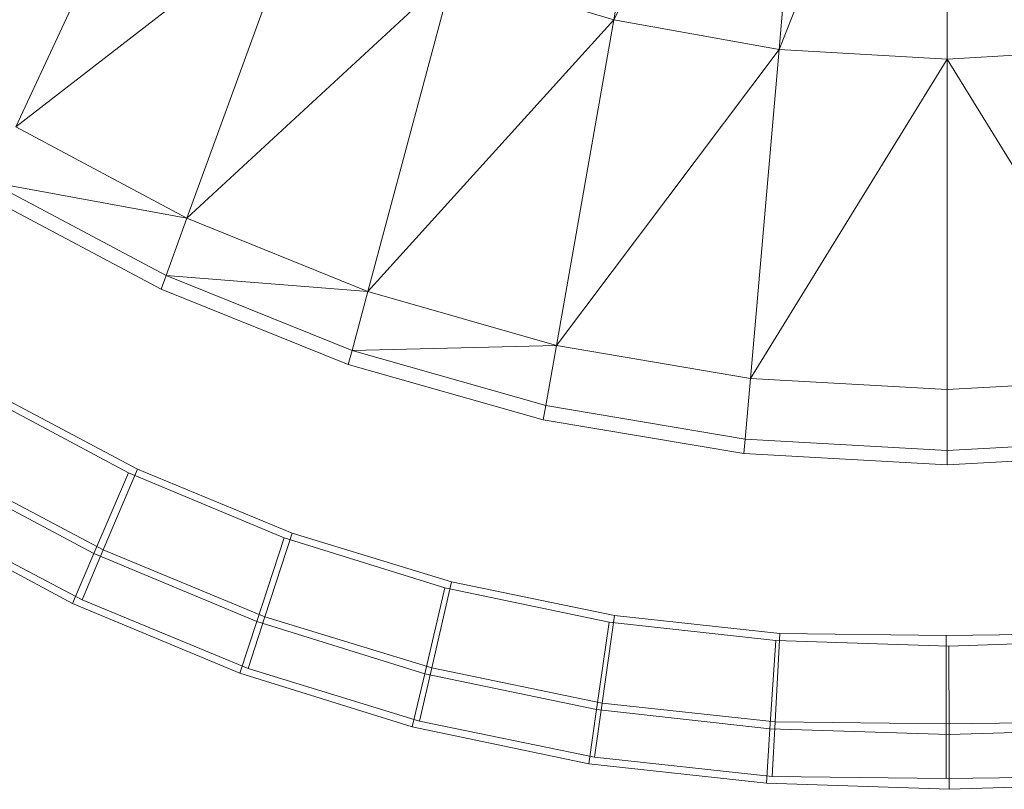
# Model space of a CAD drawing. Header units: metres. Extents: x 391.1 to 427.5, y 12.8 to 28.4.
# Tile 46 of 203: x 401.9554 to 402.0356, y 27.3933 to 27.4559. Entities that reach past the tile are written whole.
import ezdxf

# ---------------------------------------------------------------- set-up
doc = ezdxf.new("R2010")
doc.units = ezdxf.units.M
doc.layers.add('A-DETL-____-MBND', color=7, linetype='Continuous', lineweight=18)

# ---------------------------------------------------------------- blocks, each defined once
blk = doc.blocks.new('Family - Inodor PA-152684-02_FON_P0A')
at = {"layer": 'A-DETL-____-MBND', "color": 253, "true_color": 0xaaaaaa}
for p, q in [((0.181949, 0.097181), (0.175855, 0.062619)), ((0.192372, 0.095138), (0.175855, 0.062619)), ((0.192372, 0.095138), (0.189317, 0.060222)), ((0.202992, 0.094448), (0.189317, 0.060222)), ((0.202992, 0.094448), (0.202992, 0.059414)), ((0.138599, 0.078427), (0.12717, 0.053918)), ((0.150337, 0.07185), (0.12717, 0.053918)), ((0.150337, 0.07185), (0.141102, 0.046478)), ((0.162803, 0.066533), (0.141102, 0.046478)), ((0.162803, 0.066533), (0.155829, 0.040505)), ((0.162803, 0.066533), (0.175855, 0.062619)), ((0.175855, 0.062619), (0.155829, 0.040505)), ((0.175855, 0.062619), (0.17118, 0.036108)), ((0.175855, 0.062619), (0.189317, 0.060222)), ((0.189317, 0.060222), (0.17118, 0.036108)), ((0.189317, 0.060222), (0.186973, 0.033428)), ((0.189317, 0.060222), (0.202992, 0.059414)), ((0.216666, 0.060222), (0.202992, 0.059414)), ((0.202992, 0.059414), (0.186973, 0.033428)), ((0.202992, 0.059414), (0.202992, 0.032527)), ((0.202992, 0.059414), (0.21901, 0.033428)), ((0.12717, 0.053918), (0.141102, 0.046478)), ((0.125079, 0.049434), (0.13941, 0.041829)), ((0.141102, 0.046478), (0.125079, 0.049434)), ((0.139005, 0.040716), (0.124578, 0.048361)), ((0.141102, 0.046478), (0.13941, 0.041829)), ((0.141102, 0.046478), (0.155829, 0.040505)), ((0.13941, 0.041829), (0.139005, 0.040716)), ((0.13941, 0.041829), (0.154548, 0.035726)), ((0.155829, 0.040505), (0.13941, 0.041829)), ((0.154242, 0.034582), (0.139005, 0.040716)), ((0.155829, 0.040505), (0.154548, 0.035726)), ((0.155829, 0.040505), (0.17118, 0.036108)), ((0.17118, 0.036108), (0.154548, 0.035726)), ((0.17118, 0.036108), (0.170321, 0.031235)), ((0.17118, 0.036108), (0.186973, 0.033428)), ((0.154548, 0.035726), (0.154242, 0.034582)), ((0.154548, 0.035726), (0.170321, 0.031235)), ((0.170116, 0.030069), (0.154242, 0.034582)), ((0.186973, 0.033428), (0.186542, 0.0285)), ((0.186973, 0.033428), (0.202992, 0.032527)), ((0.21901, 0.033428), (0.202992, 0.032527)), ((0.124182, 0.032241), (0.136345, 0.025754)), ((0.124182, 0.032241), (0.136345, 0.025754)), ((0.125001, 0.032446), (0.137085, 0.026063)), ((0.137085, 0.026063), (0.125001, 0.032446)), ((0.125001, 0.032446), (0.137085, 0.026063)), ((0.125001, 0.032446), (0.137085, 0.026063)), ((0.202992, 0.032527), (0.202992, 0.02758)), ((0.170321, 0.031235), (0.170116, 0.030069)), ((0.170321, 0.031235), (0.186542, 0.0285)), ((0.186439, 0.02732), (0.170116, 0.030069)), ((0.186542, 0.0285), (0.186439, 0.02732)), ((0.186542, 0.0285), (0.202992, 0.02758)), ((0.219441, 0.0285), (0.202992, 0.02758)), ((0.202992, 0.026396), (0.186439, 0.02732)), ((0.202992, 0.02758), (0.202992, 0.026396)), ((0.219544, 0.02732), (0.202992, 0.026396)), ((0.120812, 0.025971), (0.133531, 0.019187)), ((0.120812, 0.025971), (0.133531, 0.019187)), ((0.134295, 0.019485), (0.121656, 0.026161)), ((0.134295, 0.019485), (0.121656, 0.026161)), ((0.133531, 0.019187), (0.136345, 0.025754)), ((0.136345, 0.025754), (0.133531, 0.019187)), ((0.134295, 0.019485), (0.137085, 0.026063)), ((0.137085, 0.026063), (0.134295, 0.019485)), ((0.136345, 0.025754), (0.149018, 0.020459)), ((0.136345, 0.025754), (0.149018, 0.020459)), ((0.137085, 0.026063), (0.14967, 0.020858)), ((0.14967, 0.020858), (0.137085, 0.026063)), ((0.137085, 0.026063), (0.14967, 0.020858)), ((0.137085, 0.026063), (0.14967, 0.020858)), ((0.118729, 0.022095), (0.131792, 0.015128)), ((0.118729, 0.022095), (0.131792, 0.015128)), ((0.13257, 0.01542), (0.119588, 0.022277)), ((0.13257, 0.01542), (0.119588, 0.022277)), ((0.147457, 0.014041), (0.14967, 0.020858)), ((0.14967, 0.020858), (0.147457, 0.014041)), ((0.14967, 0.020858), (0.16265, 0.016875)), ((0.16265, 0.016875), (0.14967, 0.020858)), ((0.14967, 0.020858), (0.16265, 0.016875)), ((0.14967, 0.020858), (0.16265, 0.016875)), ((0.146784, 0.01365), (0.149018, 0.020459)), ((0.149018, 0.020459), (0.146784, 0.01365)), ((0.149018, 0.020459), (0.162097, 0.0164)), ((0.149018, 0.020459), (0.162097, 0.0164)), ((0.13257, 0.01542), (0.134295, 0.019485)), ((0.134295, 0.019485), (0.13257, 0.01542)), ((0.147457, 0.014041), (0.134295, 0.019485)), ((0.147457, 0.014041), (0.134295, 0.019485)), ((0.131792, 0.015128), (0.133531, 0.019187)), ((0.133531, 0.019187), (0.131792, 0.015128)), ((0.133531, 0.019187), (0.146784, 0.01365)), ((0.133531, 0.019187), (0.146784, 0.01365)), ((0.161033, 0.009875), (0.16265, 0.016875)), ((0.16265, 0.016875), (0.161033, 0.009875)), ((0.16265, 0.016875), (0.17592, 0.014145)), ((0.17592, 0.014145), (0.16265, 0.016875)), ((0.16265, 0.016875), (0.17592, 0.014145)), ((0.16265, 0.016875), (0.17592, 0.014145)), ((0.160462, 0.009405), (0.162097, 0.0164)), ((0.162097, 0.0164), (0.160462, 0.009405)), ((0.162097, 0.0164), (0.175473, 0.01361)), ((0.162097, 0.0164), (0.175473, 0.01361)), ((0.146089, 0.009828), (0.13257, 0.01542)), ((0.146089, 0.009828), (0.13257, 0.01542)), ((0.131792, 0.015128), (0.145404, 0.009441)), ((0.131792, 0.015128), (0.145404, 0.009441)), ((0.145404, 0.009441), (0.146784, 0.01365)), ((0.146784, 0.01365), (0.145404, 0.009441)), ((0.146089, 0.009828), (0.147457, 0.014041)), ((0.147457, 0.014041), (0.146089, 0.009828)), ((0.146784, 0.01365), (0.160462, 0.009405)), ((0.146784, 0.01365), (0.160462, 0.009405)), ((0.161033, 0.009875), (0.147457, 0.014041)), ((0.161033, 0.009875), (0.147457, 0.014041)), ((0.174913, 0.00702), (0.17592, 0.014145)), ((0.17592, 0.014145), (0.174913, 0.00702)), ((0.17592, 0.014145), (0.189371, 0.012691)), ((0.189371, 0.012691), (0.17592, 0.014145)), ((0.17592, 0.014145), (0.189371, 0.012691)), ((0.17592, 0.014145), (0.189371, 0.012691)), ((0.174449, 0.006487), (0.175473, 0.01361)), ((0.175473, 0.01361), (0.174449, 0.006487)), ((0.175473, 0.01361), (0.189035, 0.012113)), ((0.175473, 0.01361), (0.189035, 0.012113)), ((0.188571, 0.004929), (0.189035, 0.012113)), ((0.189035, 0.012113), (0.188571, 0.004929)), ((0.188981, 0.0055), (0.189371, 0.012691)), ((0.189371, 0.012691), (0.188981, 0.0055)), ((0.189035, 0.012113), (0.203146, 0.011649)), ((0.189035, 0.012113), (0.203146, 0.011649)), ((0.189371, 0.012691), (0.202914, 0.012527)), ((0.202914, 0.012527), (0.189371, 0.012691)), ((0.189371, 0.012691), (0.202914, 0.012527)), ((0.189371, 0.012691), (0.202914, 0.012527)), ((0.202914, 0.012527), (0.216457, 0.012691)), ((0.216457, 0.012691), (0.202914, 0.012527)), ((0.202914, 0.012527), (0.216457, 0.012691)), ((0.202914, 0.012527), (0.216457, 0.012691)), ((0.202914, 0.005331), (0.202914, 0.012527)), ((0.202914, 0.012527), (0.202914, 0.005331)), ((0.203146, 0.011649), (0.216793, 0.012113)), ((0.203146, 0.011649), (0.216793, 0.012113)), ((0.203149, 0.00445), (0.203146, 0.011649)), ((0.203146, 0.011649), (0.203149, 0.00445)), ((0.160034, 0.005549), (0.146089, 0.009828)), ((0.160034, 0.005549), (0.146089, 0.009828)), ((0.160034, 0.005549), (0.161033, 0.009875)), ((0.161033, 0.009875), (0.160034, 0.005549)), ((0.174913, 0.00702), (0.161033, 0.009875)), ((0.174913, 0.00702), (0.161033, 0.009875)), ((0.145404, 0.009441), (0.159451, 0.005082)), ((0.145404, 0.009441), (0.159451, 0.005082)), ((0.159451, 0.005082), (0.160462, 0.009405)), ((0.160462, 0.009405), (0.159451, 0.005082)), ((0.160462, 0.009405), (0.174449, 0.006487)), ((0.160462, 0.009405), (0.174449, 0.006487)), ((0.173817, 0.002085), (0.174449, 0.006487)), ((0.174449, 0.006487), (0.173817, 0.002085)), ((0.17429, 0.002616), (0.174913, 0.00702)), ((0.174913, 0.00702), (0.17429, 0.002616)), ((0.174449, 0.006487), (0.188571, 0.004929)), ((0.174449, 0.006487), (0.188571, 0.004929)), ((0.188981, 0.0055), (0.174913, 0.00702)), ((0.188981, 0.0055), (0.174913, 0.00702)), ((0.159451, 0.005082), (0.173817, 0.002085)), ((0.159451, 0.005082), (0.173817, 0.002085)), ((0.17429, 0.002616), (0.160034, 0.005549)), ((0.17429, 0.002616), (0.160034, 0.005549)), ((0.188284, 0.000488), (0.188571, 0.004929)), ((0.188571, 0.004929), (0.188284, 0.000488)), ((0.188571, 0.004929), (0.203149, 0.00445)), ((0.188571, 0.004929), (0.203149, 0.00445)), ((0.18874, 0.001055), (0.188981, 0.0055)), ((0.188981, 0.0055), (0.18874, 0.001055)), ((0.202914, 0.005331), (0.188981, 0.0055)), ((0.202914, 0.005331), (0.188981, 0.0055)), ((0.216846, 0.0055), (0.202914, 0.005331)), ((0.216846, 0.0055), (0.202914, 0.005331)), ((0.202914, 0.000883), (0.202914, 0.005331)), ((0.202914, 0.005331), (0.202914, 0.000883)), ((0.203149, 0.00445), (0.217261, 0.004929)), ((0.203149, 0.00445), (0.217261, 0.004929)), ((0.203151, 0), (0.203149, 0.00445)), ((0.203149, 0.00445), (0.203151, 0)), ((0.18874, 0.001055), (0.17429, 0.002616)), ((0.18874, 0.001055), (0.17429, 0.002616)), ((0.173817, 0.002085), (0.188284, 0.000488)), ((0.173817, 0.002085), (0.188284, 0.000488)), ((0.202914, 0.000883), (0.18874, 0.001055)), ((0.202914, 0.000883), (0.18874, 0.001055)), ((0.217087, 0.001055), (0.202914, 0.000883)), ((0.217087, 0.001055), (0.202914, 0.000883)), ((0.188284, 0.000488), (0.203151, 0)), ((0.188284, 0.000488), (0.203151, 0)), ((0.203151, 0), (0.21755, 0.000489)), ((0.203151, 0), (0.21755, 0.000489))]:
    blk.add_line(p, q, dxfattribs=at)
blk = doc.blocks.new('LONDR55-XX_ZZ-ARQ-CAA-M3D-Londres55_ifc-1-02_FON_P0A')
at = {"layer": 'A-DETL-____-MBND', "color": 253, "lineweight": 18, "true_color": 0xaaaaaa}
blk.add_blockref('Family - Inodor PA-152684-02_FON_P0A', (401.827935, 27.393308), dxfattribs=at)

msp = doc.modelspace()

# ---------------------------------------------------------------- block references
at = {"lineweight": 5}
msp.add_blockref('LONDR55-XX_ZZ-ARQ-CAA-M3D-Londres55_ifc-1-02_FON_P0A', (0, 0), dxfattribs=at)

doc.saveas('drawing.dxf')
